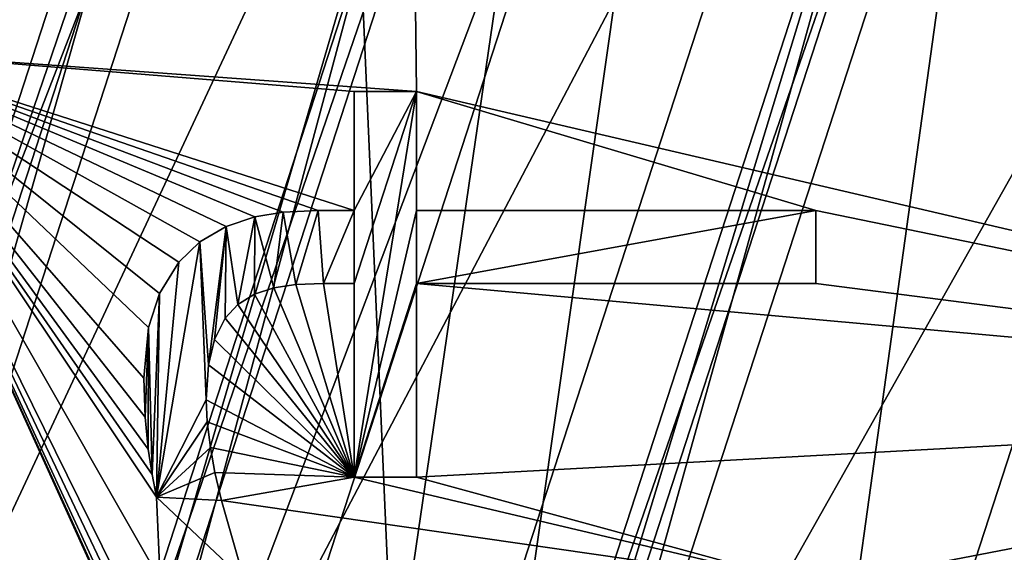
# Model space of a CAD drawing. Header units: millimetres. Extents: x -50 to 50, y -120 to 419.
# Tile 93 of 241: x -18.86 to -12.85, y 123.81 to 127.06. Entities that reach past the tile are written whole.
import ezdxf

# ---------------------------------------------------------------- set-up
doc = ezdxf.new("R2010")
doc.units = ezdxf.units.MM
doc.header["$LTSCALE"] = 81.481481
for name, color, linetype in [('1156', 7, 'CONTINUOUS'), ('1158', 7, 'CONTINUOUS'), ('1159', 7, 'CONTINUOUS'), ('1160', 7, 'CONTINUOUS'), ('1161', 7, 'CONTINUOUS'), ('1162', 7, 'CONTINUOUS'), ('1171', 7, 'CONTINUOUS'), ('1172', 7, 'CONTINUOUS'), ('1173', 7, 'CONTINUOUS'), ('1174', 7, 'CONTINUOUS'), ('1175', 7, 'CONTINUOUS'), ('1176', 7, 'CONTINUOUS'), ('1177', 7, 'CONTINUOUS'), ('1178', 7, 'CONTINUOUS'), ('1179', 7, 'CONTINUOUS'), ('1180', 7, 'CONTINUOUS'), ('1181', 7, 'CONTINUOUS'), ('1182', 7, 'CONTINUOUS'), ('1183', 7, 'CONTINUOUS'), ('1184', 7, 'CONTINUOUS'), ('1185', 7, 'CONTINUOUS'), ('1186', 7, 'CONTINUOUS'), ('1187', 7, 'CONTINUOUS'), ('1188', 7, 'CONTINUOUS'), ('1189', 7, 'CONTINUOUS'), ('1190', 7, 'CONTINUOUS'), ('1191', 7, 'CONTINUOUS'), ('1192', 7, 'CONTINUOUS'), ('1193', 7, 'CONTINUOUS'), ('1194', 7, 'CONTINUOUS'), ('1195', 7, 'CONTINUOUS'), ('1290', 7, 'CONTINUOUS'), ('1302', 7, 'CONTINUOUS'), ('1493', 7, 'CONTINUOUS'), ('1494', 7, 'CONTINUOUS'), ('1511', 7, 'CONTINUOUS'), ('1555', 7, 'CONTINUOUS'), ('21', 7, 'CONTINUOUS'), ('23', 7, 'CONTINUOUS'), ('25', 7, 'CONTINUOUS'), ('27', 7, 'CONTINUOUS'), ('30', 7, 'CONTINUOUS'), ('31', 7, 'CONTINUOUS'), ('32', 7, 'CONTINUOUS'), ('36', 7, 'CONTINUOUS'), ('38', 7, 'CONTINUOUS'), ('40', 7, 'CONTINUOUS'), ('45', 7, 'CONTINUOUS'), ('46', 7, 'CONTINUOUS'), ('47', 7, 'CONTINUOUS'), ('49', 7, 'CONTINUOUS'), ('51', 7, 'CONTINUOUS'), ('53', 7, 'CONTINUOUS'), ('54', 7, 'CONTINUOUS'), ('56', 7, 'CONTINUOUS'), ('58', 7, 'CONTINUOUS'), ('60', 7, 'CONTINUOUS'), ('61', 7, 'CONTINUOUS'), ('63', 7, 'CONTINUOUS'), ('65', 7, 'CONTINUOUS')]:
    doc.layers.add(name, color=color, linetype=linetype)

msp = doc.modelspace()

# ---------------------------------------------------------------- linework, layer by layer
at = {"layer": '1156', "linetype": 'CONTINUOUS'}
for points in [[(-17, 120, 4), (-19, 120, 4), (-15.3714, 131.1679, 4), (-17, 120, 4)], [(-17, 120, 4), (-15.3714, 131.1679, 4), (-13.7534, 129.9923, 4), (-17, 120, 4)]]:
    msp.add_3dface(points, dxfattribs=at)
at = {"layer": '1158', "linetype": 'CONTINUOUS'}
for points in [[(-17, 120, 2.5), (-17, 120, 4), (-13.7534, 129.9923, 4), (-17, 120, 2.5)], [(-17, 120, 2.5), (-13.7534, 129.9923, 4), (-13.7533, 129.9923, 2.5), (-17, 120, 2.5)]]:
    msp.add_3dface(points, dxfattribs=at)
at = {"layer": '1159', "linetype": 'CONTINUOUS'}
for points in [[(-15.3714, 131.1679, 4), (-19, 120, 4), (-15.3713, 131.1679, 2.5), (-15.3714, 131.1679, 4)], [(-19, 120, 4), (-19, 120, 2.5), (-15.3713, 131.1679, 2.5), (-19, 120, 4)]]:
    msp.add_3dface(points, dxfattribs=at)
at = {"layer": '1160', "linetype": 'CONTINUOUS'}
for points in [[(-19, 120, 2.5), (-13.7533, 129.9923, 2.5), (-15.3713, 131.1679, 2.5), (-19, 120, 2.5)], [(-19, 120, 2.5), (-17, 120, 2.5), (-13.7533, 129.9923, 2.5), (-19, 120, 2.5)]]:
    msp.add_3dface(points, dxfattribs=at)
at = {"layer": '1161', "linetype": 'CONTINUOUS'}
msp.add_3dface([(-22.2, 120, 31), (-19.2592, 133.9829, 31), (-17.9645, 133.0429, 31), (-22.2, 120, 31)], dxfattribs=at)
at = {"layer": '1162', "linetype": 'CONTINUOUS'}
for points in [[(-23.5, 120, 71), (23.5, 120, 71), (19.0165, 133.8066, 71), (-23.5, 120, 71)], [(-19.0165, 133.8066, 71), (-23.5, 120, 71), (19.0165, 133.8066, 71), (-19.0165, 133.8066, 71)]]:
    msp.add_3dface(points, dxfattribs=at)
at = {"layer": '1171', "linetype": 'CONTINUOUS'}
for points in [[(-16.4374, 126.6235, 68.5), (-16.4374, 125.8972, 68.5), (-16.8171, 124.2686, 68.5), (-16.4374, 126.6235, 68.5)], [(-16.8171, 126.6235, 68.5), (-16.4374, 126.6235, 68.5), (-16.8171, 125.8972, 68.5), (-16.8171, 126.6235, 68.5)], [(-16.8171, 125.8972, 68.5), (-16.4374, 126.6235, 68.5), (-16.8171, 125.4515, 68.5), (-16.8171, 125.8972, 68.5)], [(-16.8171, 125.4515, 68.5), (-16.4374, 126.6235, 68.5), (-16.8171, 124.2686, 68.5), (-16.8171, 125.4515, 68.5)], [(-17.5967, 125.8001, 68.5), (-17.4223, 125.8587, 68.5), (-17.5258, 125.3236, 68.5), (-17.5967, 125.8001, 68.5)], [(-17.5258, 125.3236, 68.5), (-17.4223, 125.8587, 68.5), (-17.425, 125.386, 68.5), (-17.5258, 125.3236, 68.5)], [(-17.425, 125.386, 68.5), (-17.4223, 125.8587, 68.5), (-17.3072, 125.426, 68.5), (-17.425, 125.386, 68.5)], [(-17.4223, 125.8587, 68.5), (-17.2506, 125.8866, 68.5), (-17.3072, 125.426, 68.5), (-17.4223, 125.8587, 68.5)], [(-17.3072, 125.426, 68.5), (-17.2506, 125.8866, 68.5), (-17.172, 125.4458, 68.5), (-17.3072, 125.426, 68.5)], [(-17.2506, 125.8866, 68.5), (-17.0371, 125.8972, 68.5), (-17.172, 125.4458, 68.5), (-17.2506, 125.8866, 68.5)], [(-17.172, 125.4458, 68.5), (-17.0371, 125.8972, 68.5), (-17.0041, 125.4515, 68.5), (-17.172, 125.4458, 68.5)], [(-17.0371, 125.8972, 68.5), (-16.8171, 125.8972, 68.5), (-17.0041, 125.4515, 68.5), (-17.0371, 125.8972, 68.5)], [(-17.0041, 125.4515, 68.5), (-16.8171, 125.8972, 68.5), (-16.8171, 125.4515, 68.5), (-17.0041, 125.4515, 68.5)], [(-16.8171, 124.2686, 68.5), (-16.4374, 125.8972, 68.5), (-16.4374, 125.4515, 68.5), (-16.8171, 124.2686, 68.5)], [(-16.4374, 125.8972, 68.5), (-14, 125.8972, 68.5), (-16.4374, 125.4515, 68.5), (-16.4374, 125.8972, 68.5)], [(-16.4374, 125.4515, 68.5), (-14, 125.8972, 68.5), (-14, 125.4515, 68.5), (-16.4374, 125.4515, 68.5)], [(-17.7583, 125.7051, 68.5), (-17.5967, 125.8001, 68.5), (-17.7062, 124.9543, 68.5), (-17.7583, 125.7051, 68.5)], [(-17.7062, 124.9543, 68.5), (-17.5967, 125.8001, 68.5), (-17.6699, 125.1104, 68.5), (-17.7062, 124.9543, 68.5)], [(-17.6699, 125.1104, 68.5), (-17.5967, 125.8001, 68.5), (-17.6048, 125.2394, 68.5), (-17.6699, 125.1104, 68.5)], [(-17.6048, 125.2394, 68.5), (-17.5967, 125.8001, 68.5), (-17.5258, 125.3236, 68.5), (-17.6048, 125.2394, 68.5)], [(-17.8868, 125.5815, 68.5), (-17.7583, 125.7051, 68.5), (-18.022, 124.1475, 68.5), (-17.8868, 125.5815, 68.5)], [(-18.022, 124.1475, 68.5), (-17.7583, 125.7051, 68.5), (-17.7194, 124.7417, 68.5), (-18.022, 124.1475, 68.5)], [(-17.7194, 124.7417, 68.5), (-17.7583, 125.7051, 68.5), (-17.7062, 124.9543, 68.5), (-17.7194, 124.7417, 68.5)], [(-18.0043, 125.3904, 68.5), (-17.8868, 125.5815, 68.5), (-18.022, 124.1475, 68.5), (-18.0043, 125.3904, 68.5)], [(-16.4374, 124.2686, 68.5), (-16.8171, 124.2686, 68.5), (-16.4374, 125.4515, 68.5), (-16.4374, 124.2686, 68.5)], [(-18.0706, 125.1827, 68.5), (-18.0043, 125.3904, 68.5), (-18.0501, 124.2848, 68.5), (-18.0706, 125.1827, 68.5)], [(-18.0501, 124.2848, 68.5), (-18.0043, 125.3904, 68.5), (-18.022, 124.1475, 68.5), (-18.0501, 124.2848, 68.5)], [(-18.099, 124.8738, 68.5), (-18.0706, 125.1827, 68.5), (-18.0924, 124.6363, 68.5), (-18.099, 124.8738, 68.5)], [(-18.0924, 124.6363, 68.5), (-18.0706, 125.1827, 68.5), (-18.074, 124.4396, 68.5), (-18.0924, 124.6363, 68.5)], [(-18.074, 124.4396, 68.5), (-18.0706, 125.1827, 68.5), (-18.0501, 124.2848, 68.5), (-18.074, 124.4396, 68.5)], [(-17.7132, 124.6065, 68.5), (-18.022, 124.1475, 68.5), (-17.7194, 124.7417, 68.5), (-17.7132, 124.6065, 68.5)], [(-17.6943, 124.4506, 68.5), (-18.022, 124.1475, 68.5), (-17.7132, 124.6065, 68.5), (-17.6943, 124.4506, 68.5)], [(-17.6665, 124.298, 68.5), (-18.022, 124.1475, 68.5), (-17.6943, 124.4506, 68.5), (-17.6665, 124.298, 68.5)], [(-17.6259, 124.1255, 68.5), (-18.022, 124.1475, 68.5), (-17.6665, 124.298, 68.5), (-17.6259, 124.1255, 68.5)]]:
    msp.add_3dface(points, dxfattribs=at)
at = {"layer": '1172', "linetype": 'CONTINUOUS'}
for points in [[(-14, 125.4515, 68.5), (-14, 125.8972, 68.5), (-14, 125.8972, 69), (-14, 125.4515, 68.5)], [(-14, 125.4515, 68.5), (-14, 125.8972, 69), (-14, 125.4515, 69), (-14, 125.4515, 68.5)]]:
    msp.add_3dface(points, dxfattribs=at)
at = {"layer": '1173', "linetype": 'CONTINUOUS'}
for points in [[(-16.4374, 125.4515, 68.5), (-14, 125.4515, 68.5), (-16.4374, 125.4515, 69), (-16.4374, 125.4515, 68.5)], [(-14, 125.4515, 68.5), (-14, 125.4515, 69), (-16.4374, 125.4515, 69), (-14, 125.4515, 68.5)]]:
    msp.add_3dface(points, dxfattribs=at)
at = {"layer": '1174', "linetype": 'CONTINUOUS'}
for points in [[(-16.4374, 124.2686, 68.5), (-16.4374, 125.4515, 68.5), (-16.4374, 124.2686, 69), (-16.4374, 124.2686, 68.5)], [(-16.4374, 125.4515, 68.5), (-16.4374, 125.4515, 69), (-16.4374, 124.2686, 69), (-16.4374, 125.4515, 68.5)]]:
    msp.add_3dface(points, dxfattribs=at)
at = {"layer": '1175', "linetype": 'CONTINUOUS'}
for points in [[(-16.8171, 124.2686, 68.5), (-16.4374, 124.2686, 68.5), (-16.4374, 124.2686, 69), (-16.8171, 124.2686, 68.5)], [(-16.8171, 124.2686, 68.5), (-16.4374, 124.2686, 69), (-16.8171, 124.2686, 69), (-16.8171, 124.2686, 68.5)]]:
    msp.add_3dface(points, dxfattribs=at)
at = {"layer": '1176', "linetype": 'CONTINUOUS'}
for points in [[(-16.8171, 125.4515, 68.5), (-16.8171, 124.2686, 68.5), (-16.8171, 125.4515, 69), (-16.8171, 125.4515, 68.5)], [(-16.8171, 124.2686, 68.5), (-16.8171, 124.2686, 69), (-16.8171, 125.4515, 69), (-16.8171, 124.2686, 68.5)]]:
    msp.add_3dface(points, dxfattribs=at)
at = {"layer": '1177', "linetype": 'CONTINUOUS'}
for points in [[(-17.0041, 125.4515, 68.5), (-16.8171, 125.4515, 68.5), (-16.8171, 125.4515, 69), (-17.0041, 125.4515, 68.5)], [(-17.0041, 125.4515, 68.5), (-16.8171, 125.4515, 69), (-17.0041, 125.4515, 69), (-17.0041, 125.4515, 68.5)]]:
    msp.add_3dface(points, dxfattribs=at)
at = {"layer": '1178', "linetype": 'CONTINUOUS'}
for points in [[(-17.3072, 125.426, 68.5), (-17.172, 125.4458, 68.5), (-17.3072, 125.426, 69), (-17.3072, 125.426, 68.5)], [(-17.3072, 125.426, 69), (-17.172, 125.4458, 68.5), (-17.1721, 125.4458, 69), (-17.3072, 125.426, 69)], [(-17.172, 125.4458, 68.5), (-17.0041, 125.4515, 68.5), (-17.1721, 125.4458, 69), (-17.172, 125.4458, 68.5)], [(-17.0041, 125.4515, 68.5), (-17.0041, 125.4515, 69), (-17.1721, 125.4458, 69), (-17.0041, 125.4515, 68.5)]]:
    msp.add_3dface(points, dxfattribs=at)
at = {"layer": '1179', "linetype": 'CONTINUOUS'}
for points in [[(-17.5258, 125.3236, 68.5), (-17.425, 125.386, 68.5), (-17.5258, 125.3236, 69), (-17.5258, 125.3236, 68.5)], [(-17.5258, 125.3236, 69), (-17.425, 125.386, 68.5), (-17.425, 125.386, 69), (-17.5258, 125.3236, 69)], [(-17.425, 125.386, 68.5), (-17.3072, 125.426, 68.5), (-17.425, 125.386, 69), (-17.425, 125.386, 68.5)], [(-17.3072, 125.426, 68.5), (-17.3072, 125.426, 69), (-17.425, 125.386, 69), (-17.3072, 125.426, 68.5)]]:
    msp.add_3dface(points, dxfattribs=at)
at = {"layer": '1180', "linetype": 'CONTINUOUS'}
for points in [[(-17.6048, 125.2394, 68.5), (-17.5258, 125.3236, 68.5), (-17.6048, 125.2394, 69), (-17.6048, 125.2394, 68.5)], [(-17.5258, 125.3236, 68.5), (-17.5258, 125.3236, 69), (-17.6048, 125.2394, 69), (-17.5258, 125.3236, 68.5)], [(-17.6699, 125.1104, 68.5), (-17.6048, 125.2394, 68.5), (-17.6699, 125.1104, 69), (-17.6699, 125.1104, 68.5)], [(-17.6699, 125.1104, 69), (-17.6048, 125.2394, 68.5), (-17.6048, 125.2394, 69), (-17.6699, 125.1104, 69)]]:
    msp.add_3dface(points, dxfattribs=at)
at = {"layer": '1181', "linetype": 'CONTINUOUS'}
for points in [[(-17.7062, 124.9543, 68.5), (-17.6699, 125.1104, 68.5), (-17.7062, 124.9545, 69), (-17.7062, 124.9543, 68.5)], [(-17.6699, 125.1104, 68.5), (-17.6699, 125.1104, 69), (-17.7062, 124.9545, 69), (-17.6699, 125.1104, 68.5)], [(-17.7194, 124.7417, 69), (-17.7062, 124.9543, 68.5), (-17.7062, 124.9545, 69), (-17.7194, 124.7417, 69)], [(-17.7194, 124.7417, 68.5), (-17.7062, 124.9543, 68.5), (-17.7194, 124.7417, 69), (-17.7194, 124.7417, 68.5)]]:
    msp.add_3dface(points, dxfattribs=at)
at = {"layer": '1182', "linetype": 'CONTINUOUS'}
for points in [[(-17.7132, 124.6065, 68.5), (-17.7194, 124.7417, 68.5), (-17.7132, 124.6065, 69), (-17.7132, 124.6065, 68.5)], [(-17.7194, 124.7417, 68.5), (-17.7194, 124.7417, 69), (-17.7132, 124.6065, 69), (-17.7194, 124.7417, 68.5)], [(-17.6943, 124.4506, 68.5), (-17.7132, 124.6065, 68.5), (-17.6943, 124.4506, 69), (-17.6943, 124.4506, 68.5)], [(-17.6943, 124.4506, 69), (-17.7132, 124.6065, 68.5), (-17.7132, 124.6065, 69), (-17.6943, 124.4506, 69)]]:
    msp.add_3dface(points, dxfattribs=at)
at = {"layer": '1183', "linetype": 'CONTINUOUS'}
for points in [[(-17.6665, 124.298, 68.5), (-17.6943, 124.4506, 68.5), (-17.6665, 124.2981, 69), (-17.6665, 124.298, 68.5)], [(-17.6943, 124.4506, 68.5), (-17.6943, 124.4506, 69), (-17.6665, 124.2981, 69), (-17.6943, 124.4506, 68.5)], [(-17.6259, 124.1255, 69), (-17.6665, 124.298, 68.5), (-17.6665, 124.2981, 69), (-17.6259, 124.1255, 69)], [(-17.6259, 124.1255, 68.5), (-17.6665, 124.298, 68.5), (-17.6259, 124.1255, 69), (-17.6259, 124.1255, 68.5)]]:
    msp.add_3dface(points, dxfattribs=at)
at = {"layer": '1184', "linetype": 'CONTINUOUS'}
for points in [[(-18.022, 124.1475, 68.5), (-17.6259, 124.1255, 68.5), (-17.6259, 124.1255, 69), (-18.022, 124.1475, 68.5)], [(-18.022, 124.1475, 68.5), (-17.6259, 124.1255, 69), (-18.022, 124.1475, 69), (-18.022, 124.1475, 68.5)]]:
    msp.add_3dface(points, dxfattribs=at)
at = {"layer": '1185', "linetype": 'CONTINUOUS'}
for points in [[(-18.074, 124.4396, 68.5), (-18.0501, 124.2848, 68.5), (-18.074, 124.4396, 69), (-18.074, 124.4396, 68.5)], [(-18.074, 124.4396, 69), (-18.0501, 124.2848, 68.5), (-18.0501, 124.2848, 69), (-18.074, 124.4396, 69)], [(-18.0501, 124.2848, 68.5), (-18.022, 124.1475, 68.5), (-18.0501, 124.2848, 69), (-18.0501, 124.2848, 68.5)], [(-18.022, 124.1475, 68.5), (-18.022, 124.1475, 69), (-18.0501, 124.2848, 69), (-18.022, 124.1475, 68.5)]]:
    msp.add_3dface(points, dxfattribs=at)
at = {"layer": '1186', "linetype": 'CONTINUOUS'}
for points in [[(-18.099, 124.8738, 68.5), (-18.0924, 124.6363, 68.5), (-18.099, 124.8738, 69), (-18.099, 124.8738, 68.5)], [(-18.099, 124.8738, 69), (-18.0924, 124.6363, 68.5), (-18.0924, 124.6362, 69), (-18.099, 124.8738, 69)], [(-18.0924, 124.6363, 68.5), (-18.074, 124.4396, 68.5), (-18.0924, 124.6362, 69), (-18.0924, 124.6363, 68.5)], [(-18.074, 124.4396, 68.5), (-18.074, 124.4396, 69), (-18.0924, 124.6362, 69), (-18.074, 124.4396, 68.5)]]:
    msp.add_3dface(points, dxfattribs=at)
at = {"layer": '1187', "linetype": 'CONTINUOUS'}
for points in [[(-18.0043, 125.3904, 68.5), (-18.0706, 125.1827, 68.5), (-18.0043, 125.3904, 69), (-18.0043, 125.3904, 68.5)], [(-18.0043, 125.3904, 69), (-18.0706, 125.1827, 68.5), (-18.0706, 125.1831, 69), (-18.0043, 125.3904, 69)], [(-18.0706, 125.1827, 68.5), (-18.099, 124.8738, 68.5), (-18.0706, 125.1831, 69), (-18.0706, 125.1827, 68.5)], [(-18.099, 124.8738, 68.5), (-18.099, 124.8738, 69), (-18.0706, 125.1831, 69), (-18.099, 124.8738, 68.5)]]:
    msp.add_3dface(points, dxfattribs=at)
at = {"layer": '1188', "linetype": 'CONTINUOUS'}
for points in [[(-17.7583, 125.7051, 69), (-17.8868, 125.5815, 68.5), (-17.8869, 125.5815, 69), (-17.7583, 125.7051, 69)], [(-17.7583, 125.7051, 68.5), (-17.8868, 125.5815, 68.5), (-17.7583, 125.7051, 69), (-17.7583, 125.7051, 68.5)], [(-17.8868, 125.5815, 68.5), (-18.0043, 125.3904, 68.5), (-17.8869, 125.5815, 69), (-17.8868, 125.5815, 68.5)], [(-18.0043, 125.3904, 68.5), (-18.0043, 125.3904, 69), (-17.8869, 125.5815, 69), (-18.0043, 125.3904, 68.5)]]:
    msp.add_3dface(points, dxfattribs=at)
at = {"layer": '1189', "linetype": 'CONTINUOUS'}
for points in [[(-17.4223, 125.8587, 68.5), (-17.5967, 125.8001, 68.5), (-17.4223, 125.8587, 69), (-17.4223, 125.8587, 68.5)], [(-17.4223, 125.8587, 69), (-17.5967, 125.8001, 68.5), (-17.5967, 125.8001, 69), (-17.4223, 125.8587, 69)], [(-17.5967, 125.8001, 68.5), (-17.7583, 125.7051, 68.5), (-17.5967, 125.8001, 69), (-17.5967, 125.8001, 68.5)], [(-17.7583, 125.7051, 68.5), (-17.7583, 125.7051, 69), (-17.5967, 125.8001, 69), (-17.7583, 125.7051, 68.5)]]:
    msp.add_3dface(points, dxfattribs=at)
at = {"layer": '1190', "linetype": 'CONTINUOUS'}
for points in [[(-17.2506, 125.8866, 68.5), (-17.4223, 125.8587, 68.5), (-17.2506, 125.8866, 69), (-17.2506, 125.8866, 68.5)], [(-17.4223, 125.8587, 68.5), (-17.4223, 125.8587, 69), (-17.2506, 125.8866, 69), (-17.4223, 125.8587, 68.5)], [(-17.0371, 125.8972, 68.5), (-17.2506, 125.8866, 68.5), (-17.0371, 125.8972, 69), (-17.0371, 125.8972, 68.5)], [(-17.0371, 125.8972, 69), (-17.2506, 125.8866, 68.5), (-17.2506, 125.8866, 69), (-17.0371, 125.8972, 69)]]:
    msp.add_3dface(points, dxfattribs=at)
at = {"layer": '1191', "linetype": 'CONTINUOUS'}
for points in [[(-16.8171, 125.8972, 68.5), (-17.0371, 125.8972, 68.5), (-17.0371, 125.8972, 69), (-16.8171, 125.8972, 68.5)], [(-16.8171, 125.8972, 68.5), (-17.0371, 125.8972, 69), (-16.8171, 125.8972, 69), (-16.8171, 125.8972, 68.5)]]:
    msp.add_3dface(points, dxfattribs=at)
at = {"layer": '1192', "linetype": 'CONTINUOUS'}
for points in [[(-16.8171, 126.6235, 68.5), (-16.8171, 125.8972, 68.5), (-16.8171, 126.6235, 69), (-16.8171, 126.6235, 68.5)], [(-16.8171, 125.8972, 68.5), (-16.8171, 125.8972, 69), (-16.8171, 126.6235, 69), (-16.8171, 125.8972, 68.5)]]:
    msp.add_3dface(points, dxfattribs=at)
at = {"layer": '1193', "linetype": 'CONTINUOUS'}
for points in [[(-16.4374, 126.6235, 68.5), (-16.8171, 126.6235, 68.5), (-16.8171, 126.6235, 69), (-16.4374, 126.6235, 68.5)], [(-16.4374, 126.6235, 68.5), (-16.8171, 126.6235, 69), (-16.4374, 126.6235, 69), (-16.4374, 126.6235, 68.5)]]:
    msp.add_3dface(points, dxfattribs=at)
at = {"layer": '1194', "linetype": 'CONTINUOUS'}
for points in [[(-16.4374, 125.8972, 68.5), (-16.4374, 126.6235, 68.5), (-16.4374, 125.8972, 69), (-16.4374, 125.8972, 68.5)], [(-16.4374, 126.6235, 68.5), (-16.4374, 126.6235, 69), (-16.4374, 125.8972, 69), (-16.4374, 126.6235, 68.5)]]:
    msp.add_3dface(points, dxfattribs=at)
at = {"layer": '1195', "linetype": 'CONTINUOUS'}
for points in [[(-14, 125.8972, 68.5), (-16.4374, 125.8972, 68.5), (-14, 125.8972, 69), (-14, 125.8972, 68.5)], [(-14, 125.8972, 69), (-16.4374, 125.8972, 68.5), (-16.4374, 125.8972, 69), (-14, 125.8972, 69)]]:
    msp.add_3dface(points, dxfattribs=at)
at = {"layer": '1290', "linetype": 'CONTINUOUS'}
for points in [[(-22, 120, 68), (-22, 120, 31.2), (-17.7984, 132.9313, 31.2), (-22, 120, 68)], [(-22, 120, 68), (-17.7984, 132.9313, 31.2), (-20.7157, 127.4067, 68), (-22, 120, 68)]]:
    msp.add_3dface(points, dxfattribs=at)
at = {"layer": '1302', "linetype": 'CONTINUOUS'}
for points in [[(-22.2, 120, 31), (-17.9645, 133.0429, 31), (-22.0586, 120, 31.0586), (-22.2, 120, 31)], [(-17.9645, 133.0429, 31), (-22, 120, 31.2), (-22.0586, 120, 31.0586), (-17.9645, 133.0429, 31)], [(-22, 120, 31.2), (-17.9645, 133.0429, 31), (-17.7984, 132.9313, 31.2), (-22, 120, 31.2)]]:
    msp.add_3dface(points, dxfattribs=at)
at = {"layer": '1493', "linetype": 'CONTINUOUS'}
for points in [[(-4.4274, 127.2559, 67.5), (-6.0104, 126.0104, 67.5), (-16.9061, 134.0777, 67.5), (-4.4274, 127.2559, 67.5)], [(-6.0104, 126.0104, 67.5), (-7.2559, 124.4274, 67.5), (-16.9061, 134.0777, 67.5), (-6.0104, 126.0104, 67.5)]]:
    msp.add_3dface(points, dxfattribs=at)
at = {"layer": '1494', "linetype": 'CONTINUOUS'}
for points in [[(-7.2559, 124.4274, 67.5), (-16.9596, 134.0133, 67.7501), (-16.9061, 134.0777, 67.5), (-7.2559, 124.4274, 67.5)], [(-7.2559, 124.4274, 67.5), (-17.0128, 133.9487, 68), (-16.9596, 134.0133, 67.7501), (-7.2559, 124.4274, 67.5)], [(-17.0128, 133.9487, 68), (-7.2559, 124.4274, 67.5), (-16.9536, 133.5561, 68.7072), (-17.0128, 133.9487, 68)], [(-16.9536, 133.5561, 68.7072), (-7.2559, 124.4274, 67.5), (-16.9491, 133.5474, 68.7161), (-16.9536, 133.5561, 68.7072)], [(-16.9491, 133.5474, 68.7161), (-7.2559, 124.4274, 67.5), (-16.5114, 132.9759, 69), (-16.9491, 133.5474, 68.7161)], [(-7.2559, 124.4274, 67.5), (-8.2485, 124.713, 69), (-16.5114, 132.9759, 69), (-7.2559, 124.4274, 67.5)]]:
    msp.add_3dface(points, dxfattribs=at)
at = {"layer": '1511', "linetype": 'CONTINUOUS'}
for points in [[(-16.5114, 132.9759, 69), (-16.4374, 126.6235, 69), (-19.8447, 126.8694, 69), (-16.5114, 132.9759, 69)], [(-8.2485, 124.713, 69), (-16.4374, 126.6235, 69), (-16.5114, 132.9759, 69), (-8.2485, 124.713, 69)], [(-19.8447, 126.8694, 69), (-16.8572, 120.2757, 69), (-21, 120, 69), (-19.8447, 126.8694, 69)], [(-18.0501, 124.2848, 69), (-18.022, 124.1475, 69), (-19.8447, 126.8694, 69), (-18.0501, 124.2848, 69)], [(-18.022, 124.1475, 69), (-18, 123.6413, 69), (-19.8447, 126.8694, 69), (-18.022, 124.1475, 69)], [(-18.074, 124.4396, 69), (-18.0501, 124.2848, 69), (-19.8447, 126.8694, 69), (-18.074, 124.4396, 69)], [(-18.0924, 124.6362, 69), (-18.074, 124.4396, 69), (-19.8447, 126.8694, 69), (-18.0924, 124.6362, 69)], [(-18.099, 124.8738, 69), (-18.0924, 124.6362, 69), (-19.8447, 126.8694, 69), (-18.099, 124.8738, 69)], [(-18.0706, 125.1831, 69), (-18.099, 124.8738, 69), (-19.8447, 126.8694, 69), (-18.0706, 125.1831, 69)], [(-18.0043, 125.3904, 69), (-18.0706, 125.1831, 69), (-19.8447, 126.8694, 69), (-18.0043, 125.3904, 69)], [(-17.8869, 125.5815, 69), (-18.0043, 125.3904, 69), (-19.8447, 126.8694, 69), (-17.8869, 125.5815, 69)], [(-17.7583, 125.7051, 69), (-17.8869, 125.5815, 69), (-19.8447, 126.8694, 69), (-17.7583, 125.7051, 69)], [(-17.5967, 125.8001, 69), (-17.7583, 125.7051, 69), (-19.8447, 126.8694, 69), (-17.5967, 125.8001, 69)], [(-17.4223, 125.8587, 69), (-17.5967, 125.8001, 69), (-19.8447, 126.8694, 69), (-17.4223, 125.8587, 69)], [(-17.2506, 125.8866, 69), (-17.4223, 125.8587, 69), (-19.8447, 126.8694, 69), (-17.2506, 125.8866, 69)], [(-17.0371, 125.8972, 69), (-17.2506, 125.8866, 69), (-19.8447, 126.8694, 69), (-17.0371, 125.8972, 69)], [(-16.8171, 125.8972, 69), (-17.0371, 125.8972, 69), (-19.8447, 126.8694, 69), (-16.8171, 125.8972, 69)], [(-16.8171, 126.6235, 69), (-16.8171, 125.8972, 69), (-19.8447, 126.8694, 69), (-16.8171, 126.6235, 69)], [(-16.4374, 126.6235, 69), (-16.8171, 126.6235, 69), (-19.8447, 126.8694, 69), (-16.4374, 126.6235, 69)], [(-18, 123.6413, 69), (-18, 123.1296, 69), (-19.8447, 126.8694, 69), (-18, 123.6413, 69)], [(-18, 123.1296, 69), (-16.9656, 120.8078, 69), (-19.8447, 126.8694, 69), (-18, 123.1296, 69)], [(-16.9153, 120.4284, 69), (-16.8572, 120.2757, 69), (-19.8447, 126.8694, 69), (-16.9153, 120.4284, 69)], [(-16.9514, 120.5932, 69), (-16.9153, 120.4284, 69), (-19.8447, 126.8694, 69), (-16.9514, 120.5932, 69)], [(-16.9656, 120.8078, 69), (-16.9514, 120.5932, 69), (-19.8447, 126.8694, 69), (-16.9656, 120.8078, 69)], [(-16.4374, 126.6235, 69), (-14, 125.8972, 69), (-16.4374, 125.8972, 69), (-16.4374, 126.6235, 69)], [(-14, 125.8972, 69), (-16.4374, 126.6235, 69), (-8.2485, 124.713, 69), (-14, 125.8972, 69)], [(-14, 125.4515, 69), (-14, 125.8972, 69), (-8.2485, 124.713, 69), (-14, 125.4515, 69)], [(-16.8171, 124.2686, 69), (-17.3072, 125.426, 69), (-17.1721, 125.4458, 69), (-16.8171, 124.2686, 69)], [(-17.0041, 125.4515, 69), (-16.8171, 124.2686, 69), (-17.1721, 125.4458, 69), (-17.0041, 125.4515, 69)], [(-16.8171, 125.4515, 69), (-16.8171, 124.2686, 69), (-17.0041, 125.4515, 69), (-16.8171, 125.4515, 69)], [(-16.4374, 125.4515, 69), (-14, 125.4515, 69), (-8.2485, 124.713, 69), (-16.4374, 125.4515, 69)], [(-16.4374, 124.2686, 69), (-16.4374, 125.4515, 69), (-8.2485, 124.713, 69), (-16.4374, 124.2686, 69)], [(-16.8171, 124.2686, 69), (-17.5258, 125.3236, 69), (-17.425, 125.386, 69), (-16.8171, 124.2686, 69)], [(-17.3072, 125.426, 69), (-16.8171, 124.2686, 69), (-17.425, 125.386, 69), (-17.3072, 125.426, 69)], [(-17.5258, 125.3236, 69), (-16.8171, 124.2686, 69), (-17.6048, 125.2394, 69), (-17.5258, 125.3236, 69)], [(-16.8171, 124.2686, 69), (-17.6699, 125.1104, 69), (-17.6048, 125.2394, 69), (-16.8171, 124.2686, 69)], [(-17.6699, 125.1104, 69), (-16.8171, 124.2686, 69), (-17.7062, 124.9545, 69), (-17.6699, 125.1104, 69)], [(-16.8171, 124.2686, 69), (-17.7194, 124.7417, 69), (-17.7062, 124.9545, 69), (-16.8171, 124.2686, 69)], [(-17.7194, 124.7417, 69), (-16.8171, 124.2686, 69), (-17.7132, 124.6065, 69), (-17.7194, 124.7417, 69)], [(-14, 123.6028, 69), (-16.4374, 124.2686, 69), (-8.2485, 124.713, 69), (-14, 123.6028, 69)], [(-14, 123.6028, 69), (-8.2485, 124.713, 69), (-9.5, 120, 69), (-14, 123.6028, 69)], [(-16.8171, 124.2686, 69), (-17.6943, 124.4506, 69), (-17.7132, 124.6065, 69), (-16.8171, 124.2686, 69)], [(-17.6943, 124.4506, 69), (-16.8171, 124.2686, 69), (-17.6665, 124.2981, 69), (-17.6943, 124.4506, 69)], [(-16.8171, 124.2686, 69), (-17.6259, 124.1255, 69), (-17.6665, 124.2981, 69), (-16.8171, 124.2686, 69)], [(-17.6259, 124.1255, 69), (-16.8171, 124.2686, 69), (-14, 123.6028, 69), (-17.6259, 124.1255, 69)], [(-16.8171, 124.2686, 69), (-16.4374, 124.2686, 69), (-14, 123.6028, 69), (-16.8171, 124.2686, 69)], [(-18.022, 124.1475, 69), (-17.6259, 124.1255, 69), (-17.4883, 123.6413, 69), (-18.022, 124.1475, 69)], [(-18, 123.6413, 69), (-18.022, 124.1475, 69), (-17.4883, 123.6413, 69), (-18, 123.6413, 69)], [(-17.6259, 124.1255, 69), (-14, 123.6028, 69), (-17.4883, 123.6413, 69), (-17.6259, 124.1255, 69)]]:
    msp.add_3dface(points, dxfattribs=at)
at = {"layer": '1555', "linetype": 'CONTINUOUS'}
for points in [[(-20.7157, 127.4067, 68), (-16.9536, 133.5561, 68.7072), (-21.1607, 124.8396, 68.7071), (-20.7157, 127.4067, 68)], [(-16.9536, 133.5561, 68.7072), (-19.8447, 126.8694, 69), (-21.1607, 124.8396, 68.7071), (-16.9536, 133.5561, 68.7072)], [(-16.9536, 133.5561, 68.7072), (-16.9491, 133.5474, 68.7161), (-19.8447, 126.8694, 69), (-16.9536, 133.5561, 68.7072)], [(-16.9491, 133.5474, 68.7161), (-16.5114, 132.9759, 69), (-19.8447, 126.8694, 69), (-16.9491, 133.5474, 68.7161)]]:
    msp.add_3dface(points, dxfattribs=at)
at = {"layer": '21', "linetype": 'CONTINUOUS'}
msp.add_3dface([(-21, 120, 1), (-21.8434, 135.8702, 1), (-16.9893, 132.3435, 1), (-21, 120, 1)], dxfattribs=at)
at = {"layer": '23', "linetype": 'CONTINUOUS'}
for points in [[(-21, 120), (-16.9893, 132.3435), (-16.45, 120), (-21, 120)], [(-16.45, 120), (-16.9893, 132.3435), (-13.3083, 129.6691), (-16.45, 120)]]:
    msp.add_3dface(points, dxfattribs=at)
at = {"layer": '25', "linetype": 'CONTINUOUS'}
for points in [[(-17.1916, 132.4905, 2.5), (-21.25, 120, 2.5), (-16.5849, 132.0496, 2.5), (-17.1916, 132.4905, 2.5)], [(-16.5849, 132.0496, 2.5), (-21.25, 120, 2.5), (-20.5, 120, 2.5), (-16.5849, 132.0496, 2.5)]]:
    msp.add_3dface(points, dxfattribs=at)
at = {"layer": '27', "linetype": 'CONTINUOUS'}
for points in [[(-27.3905, 128.8994, 5), (-28.8, 120, 5), (-17.3535, 132.6079, 5), (-27.3905, 128.8994, 5)], [(-17.3535, 132.6079, 5), (-28.8, 120, 5), (-21.45, 120, 5), (-17.3535, 132.6079, 5)]]:
    msp.add_3dface(points, dxfattribs=at)
at = {"layer": '30', "linetype": 'CONTINUOUS'}
for points in [[(-21, 120, 1), (-16.9893, 132.3435, 1), (-21, 120), (-21, 120, 1)], [(-21, 120), (-16.9893, 132.3435, 1), (-16.9893, 132.3435), (-21, 120)]]:
    msp.add_3dface(points, dxfattribs=at)
at = {"layer": '31', "linetype": 'CONTINUOUS'}
for points in [[(-16.25, 120, 2.3), (-16.25, 120, 0.2), (-13.1465, 129.5516, 0.2), (-16.25, 120, 2.3)], [(-13.1465, 129.5516, 2.3), (-16.25, 120, 2.3), (-13.1465, 129.5516, 0.2), (-13.1465, 129.5516, 2.3)]]:
    msp.add_3dface(points, dxfattribs=at)
at = {"layer": '32', "linetype": 'CONTINUOUS'}
for points in [[(-21.25, 120, 2.5), (-17.1916, 132.4905, 2.5), (-21.25, 120, 4.8), (-21.25, 120, 2.5)], [(-21.25, 120, 4.8), (-17.1916, 132.4905, 2.5), (-17.1917, 132.4903, 4.8), (-21.25, 120, 4.8)]]:
    msp.add_3dface(points, dxfattribs=at)
at = {"layer": '36', "linetype": 'CONTINUOUS'}
for points in [[(-17.3535, 132.6079, 5), (-21.45, 120, 5), (-17.1917, 132.4903, 4.8), (-17.3535, 132.6079, 5)], [(-21.45, 120, 5), (-21.25, 120, 4.8), (-17.1917, 132.4903, 4.8), (-21.45, 120, 5)]]:
    msp.add_3dface(points, dxfattribs=at)
at = {"layer": '38', "linetype": 'CONTINUOUS'}
for points in [[(-16.45, 120, 2.5), (-13.1465, 129.5516, 2.3), (-13.3083, 129.6691, 2.5), (-16.45, 120, 2.5)], [(-16.25, 120, 2.3), (-13.1465, 129.5516, 2.3), (-16.45, 120, 2.5), (-16.25, 120, 2.3)]]:
    msp.add_3dface(points, dxfattribs=at)
at = {"layer": '40', "linetype": 'CONTINUOUS'}
for points in [[(-16.45, 120), (-13.3083, 129.6691), (-16.25, 120, 0.2), (-16.45, 120)], [(-16.25, 120, 0.2), (-13.3083, 129.6691), (-13.1465, 129.5516, 0.2), (-16.25, 120, 0.2)]]:
    msp.add_3dface(points, dxfattribs=at)
at = {"layer": '45', "linetype": 'CONTINUOUS'}
for points in [[(-16.8276, 132.2258, 37.5), (-20.8, 120, 37.5), (-15.5333, 131.2853, 37.5), (-16.8276, 132.2258, 37.5)], [(-15.5333, 131.2853, 37.5), (-20.8, 120, 37.5), (-19.2, 120, 37.5), (-15.5333, 131.2853, 37.5)]]:
    msp.add_3dface(points, dxfattribs=at)
at = {"layer": '46', "linetype": 'CONTINUOUS'}
for points in [[(-21, 120, 3), (-21, 120, 37.3), (-16.9894, 132.3434, 37.3), (-21, 120, 3)], [(-21, 120, 3), (-16.9894, 132.3434, 37.3), (-16.9894, 132.3434, 3), (-21, 120, 3)]]:
    msp.add_3dface(points, dxfattribs=at)
at = {"layer": '47', "linetype": 'CONTINUOUS'}
for points in [[(-16.45, 120, 2.5), (-13.3083, 129.6691, 2.5), (-16, 120, 2.5), (-16.45, 120, 2.5)], [(-16, 120, 2.5), (-13.3083, 129.6691, 2.5), (-12.9444, 129.4044, 2.5), (-16, 120, 2.5)]]:
    msp.add_3dface(points, dxfattribs=at)
at = {"layer": '49', "linetype": 'CONTINUOUS'}
for points in [[(-16, 120), (-12.9444, 129.4044, 2.5), (-12.9443, 129.4046), (-16, 120)], [(-16, 120, 2.5), (-12.9444, 129.4044, 2.5), (-16, 120), (-16, 120, 2.5)]]:
    msp.add_3dface(points, dxfattribs=at)
at = {"layer": '51', "linetype": 'CONTINUOUS'}
for points in [[(-14.25, 120, 4), (-14.25, 120), (-11.5285, 128.3759), (-14.25, 120, 4)], [(-14.25, 120, 4), (-11.5285, 128.3759), (-11.5285, 128.3759, 4), (-14.25, 120, 4)]]:
    msp.add_3dface(points, dxfattribs=at)
at = {"layer": '53', "linetype": 'CONTINUOUS'}
for points in [[(-14.7282, 130.6921, 6), (-18.2, 120, 6), (-16.25, 120, 6), (-14.7282, 130.6921, 6)], [(-14.7282, 130.6921, 6), (-16.25, 120, 6), (-13.1466, 129.5514, 6), (-14.7282, 130.6921, 6)]]:
    msp.add_3dface(points, dxfattribs=at)
at = {"layer": '54', "linetype": 'CONTINUOUS'}
for points in [[(-19, 120, 37.3), (-19, 120, 6.8), (-15.3713, 131.1679, 6.8), (-19, 120, 37.3)], [(-19, 120, 37.3), (-15.3713, 131.1679, 6.8), (-15.3715, 131.1677, 37.3), (-19, 120, 37.3)]]:
    msp.add_3dface(points, dxfattribs=at)
at = {"layer": '56', "linetype": 'CONTINUOUS'}
for points in [[(-15.3713, 131.1679, 6.8), (-19, 120, 6.8), (-16.2516, 129.3828, 6.2343), (-15.3713, 131.1679, 6.8)], [(-18.2, 120, 6), (-14.7282, 130.6921, 6), (-18.7657, 120, 6.2343), (-18.2, 120, 6)], [(-18.7657, 120, 6.2343), (-14.7282, 130.6921, 6), (-16.2516, 129.3828, 6.2343), (-18.7657, 120, 6.2343)], [(-19, 120, 6.8), (-18.7657, 120, 6.2343), (-16.2516, 129.3828, 6.2343), (-19, 120, 6.8)]]:
    msp.add_3dface(points, dxfattribs=at)
at = {"layer": '58', "linetype": 'CONTINUOUS'}
for points in [[(-21, 120, 37.3), (-16.8276, 132.2258, 37.5), (-16.9894, 132.3434, 37.3), (-21, 120, 37.3)], [(-21, 120, 37.3), (-20.8, 120, 37.5), (-16.8276, 132.2258, 37.5), (-21, 120, 37.3)]]:
    msp.add_3dface(points, dxfattribs=at)
at = {"layer": '60', "linetype": 'CONTINUOUS'}
for points in [[(-15.5333, 131.2853, 37.5), (-19.2, 120, 37.5), (-15.3715, 131.1677, 37.3), (-15.5333, 131.2853, 37.5)], [(-19.2, 120, 37.5), (-19, 120, 37.3), (-15.3715, 131.1677, 37.3), (-19.2, 120, 37.5)]]:
    msp.add_3dface(points, dxfattribs=at)
at = {"layer": '61', "linetype": 'CONTINUOUS'}
for points in [[(-20.5, 120, 2.5), (-21, 120, 3), (-16.9894, 132.3434, 3), (-20.5, 120, 2.5)], [(-16.5849, 132.0496, 2.5), (-20.5, 120, 2.5), (-16.9894, 132.3434, 3), (-16.5849, 132.0496, 2.5)]]:
    msp.add_3dface(points, dxfattribs=at)
at = {"layer": '63', "linetype": 'CONTINUOUS'}
for points in [[(-16.25, 120, 6), (-11.5285, 128.3759, 4), (-13.1466, 129.5514, 6), (-16.25, 120, 6)], [(-14.25, 120, 4), (-11.5285, 128.3759, 4), (-16.25, 120, 6), (-14.25, 120, 4)]]:
    msp.add_3dface(points, dxfattribs=at)
at = {"layer": '65', "linetype": 'CONTINUOUS'}
for points in [[(-16, 120), (-12.9443, 129.4046), (-14.25, 120), (-16, 120)], [(-14.25, 120), (-12.9443, 129.4046), (-11.5285, 128.3759), (-14.25, 120)]]:
    msp.add_3dface(points, dxfattribs=at)

doc.saveas('drawing.dxf')
